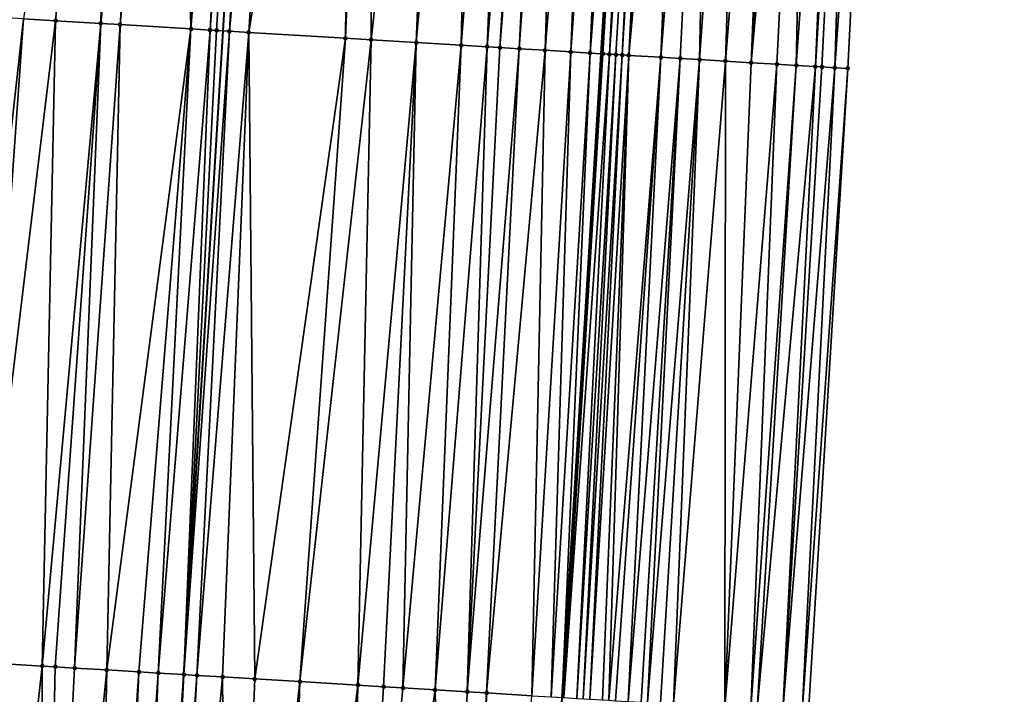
# Model space of a CAD drawing. Header units: feet. Extents: x 2004186 to 2014793, y 836912 to 864902.
# Tile 217 of 256: x 2010611 to 2010641, y 843585 to 843606. Entities that reach past the tile are written whole.
import ezdxf

# ---------------------------------------------------------------- set-up
doc = ezdxf.new("R2010")
doc.units = ezdxf.units.FT
doc.header["$LTSCALE"] = 100
doc.header["$MEASUREMENT"] = 0
for name, color, linetype, lineweight in [('EP_Travel Lane', 5, 'Continuous', 40), ('GPL_Skip Line', 2, 'Continuous', 40), ('Road Shots', 4, 'Continuous', 200), ('Road X-Section', 30, 'Continuous', 13)]:
    doc.layers.add(name, color=color, linetype=linetype, lineweight=lineweight)
doc.layers.add('I-77 SB_MM21-27-Surface-Border', color=7, linetype='Continuous')
doc.layers.add('I-77 SB_MM21-27-Surface-TIN', color=7, linetype='Continuous')

msp = doc.modelspace()

# ---------------------------------------------------------------- linework, layer by layer
at = {"layer": 'EP_Travel Lane'}
msp.add_polyline3d([(2010615.324031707, 843385.081637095, 390.938501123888), (2010616.552035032, 843405.029194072, 391.3267892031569), (2010617.804912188, 843424.9826139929, 391.7072175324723), (2010619.06035813, 843444.9396238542, 392.076744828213), (2010620.315796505, 843464.8965134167, 392.4455438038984), (2010621.571207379, 843484.8529658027, 392.8361508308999), (2010622.826636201, 843504.8097034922, 393.207610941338), (2010624.082055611, 843524.7662915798, 393.588119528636), (2010625.337475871, 843544.7228931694, 393.9578562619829), (2010626.574150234, 843564.6968983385, 394.3421443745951), (2010627.787247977, 843584.6577759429, 394.7077882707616), (2010628.998110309, 843604.6177941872, 395.069523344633), (2010630.208910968, 843624.5767958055, 395.4468158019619), (2010631.419691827, 843644.5354710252, 395.8200524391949), (2010632.630300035, 843664.4913002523, 396.1974298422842), (2010633.840819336, 843684.4456639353, 396.6153915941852), (2010635.051183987, 843704.397478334, 396.990028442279)], dxfattribs=at)
at = {"layer": 'GPL_Skip Line'}
msp.add_polyline3d([(2010603.70424591, 843385.7929352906, 391.1169724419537), (2010604.937612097, 843405.7474407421, 391.4959406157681), (2010606.177803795, 843425.7023868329, 391.8795521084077), (2010607.418814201, 843445.6600469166, 392.2561938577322), (2010608.659815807, 843465.6175654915, 392.6389821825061), (2010609.900829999, 843485.5752864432, 393.0147508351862), (2010611.14181534, 843505.532543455, 393.4036226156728), (2010612.382834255, 843525.4903403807, 393.7734629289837), (2010613.623817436, 843545.4475626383, 394.1539700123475), (2010614.851477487, 843565.4061275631, 394.5297942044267), (2010616.063778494, 843585.3655740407, 394.9026732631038), (2010617.274641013, 843605.3255953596, 395.2527930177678), (2010618.485442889, 843625.2846170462, 395.6266661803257), (2010619.696209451, 843645.2430566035, 396.0104920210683), (2010620.906816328, 843665.1988638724, 396.3850727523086), (2010622.117339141, 843685.1532854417, 396.7970961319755), (2010623.327716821, 843705.1053146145, 397.1721754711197)], dxfattribs=at)
at = {"layer": 'I-77 SB_MM21-27-Surface-Border', "color": 3, "linetype": 'ByBlock', "lineweight": -2}
msp.add_polyline3d([(2010641.494798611, 843704.011147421, 396.742496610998), (2010640.084793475, 843684.0713201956, 396.389644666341), (2010639.473184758, 843664.0808158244, 395.9581236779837), (2010638.661870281, 843644.1012226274, 395.5515044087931), (2010637.650729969, 843624.130561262, 395.1687706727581), (2010636.639548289, 843604.1592179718, 394.8003933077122), (2010635.428642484, 843584.1984831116, 394.4630981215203), (2010634.216257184, 843564.2376289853, 394.0597069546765), (2010631.988867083, 843544.3139747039, 393.7105732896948), (2010631.745981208, 843524.2950926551, 393.2988029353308), (2010630.504983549, 843504.3376375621, 392.9256674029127), (2010629.263969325, 843484.3799160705, 392.5550018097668), (2010628.022992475, 843464.4227956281, 392.1595565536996), (2010626.582373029, 843444.4776350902, 391.7798552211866), (2010624.942087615, 843424.5440586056, 391.4267705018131), (2010623.302710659, 843404.6146482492, 391.0750838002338), (2010622.070041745, 843384.6715023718, 390.6895467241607)], dxfattribs=at)
at = {"layer": 'I-77 SB_MM21-27-Surface-TIN', "color": 128, "linetype": 'ByBlock', "lineweight": -2}
for points in [[(2010613.893951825, 843625.5642794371, 395.5668672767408), (2010611.08610902, 843605.7025224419, 395.1716527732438), (2010612.084259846, 843605.6417360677, 395.1842894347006)], [(2010613.893951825, 843625.5642794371, 395.5668672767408), (2010612.084259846, 843605.6417360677, 395.1842894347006), (2010613.481663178, 843605.5565061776, 395.2089662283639)], [(2010615.490987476, 843625.4669277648, 395.5918269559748), (2010613.893951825, 843625.5642794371, 395.5668672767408), (2010613.481663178, 843605.5565061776, 395.2089662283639)], [(2010615.490987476, 843625.4669277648, 395.5918269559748), (2010613.481663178, 843605.5565061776, 395.2089662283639), (2010614.080553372, 843605.5200293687, 395.2168182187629)], [(2010615.89024702, 843625.4426002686, 395.5975095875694), (2010615.490987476, 843625.4669277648, 395.5918269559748), (2010614.080553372, 843605.5200293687, 395.2168182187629)], [(2010615.89024702, 843625.4426002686, 395.5975095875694), (2010614.080553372, 843605.5200293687, 395.2168182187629), (2010616.276474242, 843605.3861188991, 395.2543927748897)], [(2010617.088016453, 843625.3694660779, 395.6226695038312), (2010615.89024702, 843625.4426002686, 395.5975095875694), (2010616.276474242, 843605.3861188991, 395.2543927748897)], [(2010617.886540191, 843625.3208877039, 395.629937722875), (2010617.088016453, 843625.3694660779, 395.6226695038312), (2010616.276474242, 843605.3861188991, 395.2543927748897)], [(2010617.886540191, 843625.3208877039, 395.629937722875), (2010616.276474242, 843605.3861188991, 395.2543927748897), (2010616.875369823, 843605.3497308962, 395.2574345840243)], [(2010618.285807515, 843625.2966884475, 395.6287629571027), (2010617.886540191, 843625.3208877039, 395.629937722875), (2010616.875369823, 843605.3497308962, 395.2574345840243)], [(2010618.285807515, 843625.2966884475, 395.6287629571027), (2010616.875369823, 843605.3497308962, 395.2574345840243), (2010617.075003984, 843605.3376394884, 395.2563942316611)], [(2010618.285807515, 843625.2966884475, 395.6287629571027), (2010617.075003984, 843605.3376394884, 395.2563942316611), (2010617.274641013, 843605.3255953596, 395.2527930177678)], [(2010618.285807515, 843625.2966884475, 395.6287629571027), (2010617.274641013, 843605.3255953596, 395.2527930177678), (2010618.485442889, 843625.2846170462, 395.6266661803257)], [(2010617.474278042, 843605.3135512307, 395.2491918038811), (2010618.485442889, 843625.2846170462, 395.6266661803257), (2010617.274641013, 843605.3255953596, 395.2527930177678)], [(2010619.283984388, 843625.2363314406, 395.618279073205), (2010618.485442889, 843625.2846170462, 395.6266661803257), (2010617.474278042, 843605.3135512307, 395.2491918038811)], [(2010619.283984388, 843625.2363314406, 395.618279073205), (2010617.474278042, 843605.3135512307, 395.2491918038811), (2010618.073181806, 843605.2772981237, 395.2449269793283)], [(2010621.280355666, 843625.1159064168, 395.5818580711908), (2010619.283984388, 843625.2363314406, 395.618279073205), (2010618.073181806, 843605.2772981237, 395.2449269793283)], [(2010621.280355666, 843625.1159064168, 395.5818580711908), (2010618.073181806, 843605.2772981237, 395.2449269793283), (2010621.06772978, 843605.0965131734, 395.1975720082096)], [(2010621.879268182, 843625.0797975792, 395.5699334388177), (2010621.280355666, 843625.1159064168, 395.5818580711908), (2010621.06772978, 843605.0965131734, 395.1975720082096)], [(2010621.879268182, 843625.0797975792, 395.5699334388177), (2010621.06772978, 843605.0965131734, 395.1975720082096), (2010621.866270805, 843605.0482197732, 395.1894982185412)], [(2010624.075257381, 843624.9470134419, 395.5468005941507), (2010621.879268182, 843625.0797975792, 395.5699334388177), (2010621.866270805, 843605.0482197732, 395.1894982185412)], [(2010624.075257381, 843624.9470134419, 395.5468005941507), (2010621.866270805, 843605.0482197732, 395.1894982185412), (2010623.263714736, 843604.9636591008, 395.1779268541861)], [(2010625.073432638, 843624.8866297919, 395.5377414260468), (2010624.075257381, 843624.9470134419, 395.5468005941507), (2010623.263714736, 843604.9636591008, 395.1779268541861)], [(2010625.073432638, 843624.8866297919, 395.5377414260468), (2010623.263714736, 843604.9636591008, 395.1779268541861), (2010624.661169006, 843604.8792688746, 395.1571232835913)], [(2010626.271248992, 843624.8142690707, 395.5215413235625), (2010625.073432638, 843624.8866297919, 395.5377414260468), (2010624.661169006, 843604.8792688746, 395.1571232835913)], [(2010626.271248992, 843624.8142690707, 395.5215413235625), (2010624.661169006, 843604.8792688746, 395.1571232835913), (2010625.459709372, 843604.8309645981, 395.1496386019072)], [(2010627.069789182, 843624.7659618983, 395.5143074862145), (2010626.271248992, 843624.8142690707, 395.5215413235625), (2010625.459709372, 843604.8309645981, 395.1496386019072)], [(2010627.069789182, 843624.7659618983, 395.5143074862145), (2010625.459709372, 843604.8309645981, 395.1496386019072), (2010625.858981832, 843604.8068499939, 395.1438632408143)], [(2010627.469057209, 843624.7417742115, 395.5125140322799), (2010627.069789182, 843624.7659618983, 395.5143074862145), (2010625.858981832, 843604.8068499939, 395.1438632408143)], [(2010627.469057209, 843624.7417742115, 395.5125140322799), (2010625.858981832, 843604.8068499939, 395.1438632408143), (2010626.457887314, 843604.7706252, 395.1380648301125)], [(2010627.8683316, 843624.7176914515, 395.5051097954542), (2010627.469057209, 843624.7417742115, 395.5125140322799), (2010626.457887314, 843604.7706252, 395.1380648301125)], [(2010627.8683316, 843624.7176914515, 395.5051097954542), (2010626.457887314, 843604.7706252, 395.1380648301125), (2010627.256436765, 843604.7224706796, 395.1224686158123)], [(2010628.866525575, 843624.6576163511, 395.4795514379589), (2010627.8683316, 843624.7176914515, 395.5051097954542), (2010627.256436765, 843604.7224706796, 395.1224686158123)], [(2010628.866525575, 843624.6576163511, 395.4795514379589), (2010627.256436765, 843604.7224706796, 395.1224686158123), (2010628.054989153, 843604.6743645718, 395.1042501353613)], [(2010629.465441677, 843624.6215666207, 395.4644661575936), (2010628.866525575, 843624.6576163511, 395.4795514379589), (2010628.054989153, 843604.6743645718, 395.1042501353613)], [(2010629.465441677, 843624.6215666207, 395.4644661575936), (2010628.054989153, 843604.6743645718, 395.1042501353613), (2010628.653908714, 843604.638371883, 395.085879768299)], [(2010629.465441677, 843624.6215666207, 395.4644661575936), (2010628.653908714, 843604.638371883, 395.085879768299), (2010630.208910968, 843624.5767958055, 395.4468158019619)], [(2010628.653908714, 843604.638371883, 395.085879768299), (2010628.998110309, 843604.6177941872, 395.069523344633), (2010630.208910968, 843624.5767958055, 395.4468158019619)], [(2010629.053195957, 843604.6145009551, 395.0669056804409), (2010630.208910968, 843624.5767958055, 395.4468158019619), (2010628.998110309, 843604.6177941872, 395.069523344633)], [(2010630.263995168, 843624.5734787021, 395.4455080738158), (2010630.208910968, 843624.5767958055, 395.4468158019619), (2010629.053195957, 843604.6145009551, 395.0669056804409)], [(2010630.263995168, 843624.5734787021, 395.4455080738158), (2010629.053195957, 843604.6145009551, 395.0669056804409), (2010629.252830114, 843604.6024094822, 395.0658688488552)], [(2010630.463629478, 843624.5613897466, 395.4443499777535), (2010630.263995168, 843624.5734787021, 395.4455080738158), (2010629.252830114, 843604.6024094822, 395.0658688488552)], [(2010630.663261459, 843624.5492624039, 395.4452445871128), (2010630.463629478, 843624.5613897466, 395.4443499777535), (2010629.252830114, 843604.6024094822, 395.0658688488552)], [(2010630.663261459, 843624.5492624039, 395.4452445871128), (2010629.252830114, 843604.6024094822, 395.0658688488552), (2010629.452458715, 843604.5902264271, 395.0697925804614)], [(2010630.663261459, 843624.5492624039, 395.4452445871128), (2010629.452458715, 843604.5902264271, 395.0697925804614), (2010629.652091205, 843604.5781074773, 395.0702440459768)], [(2010630.862897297, 843624.5371986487, 395.4427389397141), (2010630.663261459, 843624.5492624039, 395.4452445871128), (2010629.652091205, 843604.5781074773, 395.0702440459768)], [(2010630.862897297, 843624.5371986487, 395.4427389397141), (2010629.652091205, 843604.5781074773, 395.0702440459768), (2010629.851728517, 843604.5660680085, 395.0663904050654)], [(2010631.262175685, 843624.5131817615, 395.4318122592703), (2010630.862897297, 843624.5371986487, 395.4427389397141), (2010629.851728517, 843604.5660680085, 395.0663904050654)], [(2010631.66146122, 843624.4892826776, 395.4145862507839), (2010631.262175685, 843624.5131817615, 395.4318122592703), (2010629.851728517, 843604.5660680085, 395.0663904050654)], [(2010631.66146122, 843624.4892826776, 395.4145862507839), (2010629.851728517, 843604.5660680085, 395.0663904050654), (2010630.849941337, 843604.5063035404, 395.0236755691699)], [(2010632.460036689, 843624.4415570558, 395.3762549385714), (2010631.66146122, 843624.4892826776, 395.4145862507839), (2010630.849941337, 843604.5063035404, 395.0236755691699)], [(2010632.460036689, 843624.4415570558, 395.3762549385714), (2010630.849941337, 843604.5063035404, 395.0236755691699), (2010631.44886441, 843604.4703687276, 395.0021703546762)], [(2010632.460036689, 843624.4415570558, 395.3762549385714), (2010631.44886441, 843604.4703687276, 395.0021703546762), (2010632.047783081, 843604.4343613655, 394.9845947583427)], [(2010633.458243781, 843624.3816981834, 395.3391341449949), (2010632.460036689, 843624.4415570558, 395.3762549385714), (2010632.047783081, 843604.4343613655, 394.9845947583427)], [(2010633.458243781, 843624.3816981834, 395.3391341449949), (2010632.047783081, 843604.4343613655, 394.9845947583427), (2010632.846353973, 843604.3865602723, 394.949855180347)], [(2010634.456456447, 843624.3219311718, 395.2971012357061), (2010633.458243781, 843624.3816981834, 395.3391341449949), (2010632.846353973, 843604.3865602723, 394.949855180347)], [(2010634.456456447, 843624.3219311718, 395.2971012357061), (2010632.846353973, 843604.3865602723, 394.949855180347), (2010633.64492114, 843604.3386977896, 394.9184407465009)], [(2010634.855741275, 843624.2980204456, 395.2804977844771), (2010634.456456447, 843624.3219311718, 395.2971012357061), (2010633.64492114, 843604.3386977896, 394.9184407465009)], [(2010634.855741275, 843624.2980204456, 395.2804977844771), (2010633.64492114, 843604.3386977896, 394.9184407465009), (2010635.454660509, 843624.262022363, 395.2626507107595)], [(2010634.443490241, 843604.2908671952, 394.8852990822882), (2010635.454660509, 843624.262022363, 395.2626507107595), (2010633.64492114, 843604.3386977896, 394.9184407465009)], [(2010634.443490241, 843604.2908671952, 394.8852990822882), (2010635.042414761, 843604.2549562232, 394.8625025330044), (2010635.454660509, 843624.262022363, 395.2626507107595)], [(2010635.042414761, 843604.2549562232, 394.8625025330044), (2010636.452874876, 843624.2022834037, 395.2191177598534), (2010635.454660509, 843624.262022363, 395.2626507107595)], [(2010635.042414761, 843604.2549562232, 394.8625025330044), (2010635.641343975, 843604.2191226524, 394.8355135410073), (2010636.452874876, 843624.2022834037, 395.2191177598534)], [(2010636.852161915, 843624.1784091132, 395.2005659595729), (2010636.452874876, 843624.2022834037, 395.2191177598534), (2010635.641343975, 843604.2191226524, 394.8355135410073)], [(2010636.852161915, 843624.1784091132, 395.2005659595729), (2010635.641343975, 843604.2191226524, 394.8355135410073), (2010635.84098188, 843604.2070929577, 394.8311305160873)], [(2010636.852161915, 843624.1784091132, 395.2005659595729), (2010635.84098188, 843604.2070929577, 394.8311305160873), (2010636.240264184, 843604.1831406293, 394.816565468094)], [(2010636.852161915, 843624.1784091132, 395.2005659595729), (2010636.240264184, 843604.1831406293, 394.816565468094), (2010637.650729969, 843624.130561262, 395.1687706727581)], [(2010637.650729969, 843624.130561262, 395.1687706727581), (2010636.240264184, 843604.1831406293, 394.816565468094), (2010636.639548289, 843604.1592179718, 394.8003933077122)], [(2010611.08610902, 843605.7025224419, 395.1716527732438), (2010609.089820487, 843605.8243114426, 395.1346661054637), (2010608.877093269, 843585.8032478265, 394.8053244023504)], [(2010611.08610902, 843605.7025224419, 395.1716527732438), (2010608.877093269, 843585.8032478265, 394.8053244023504), (2010609.675607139, 843585.7545067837, 394.8225068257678)], [(2010612.084259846, 843605.6417360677, 395.1842894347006), (2010611.08610902, 843605.7025224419, 395.1716527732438), (2010609.675607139, 843585.7545067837, 394.8225068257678)], [(2010612.084259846, 843605.6417360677, 395.1842894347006), (2010609.675607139, 843585.7545067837, 394.8225068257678), (2010611.671907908, 843585.6329194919, 394.8501950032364)], [(2010613.481663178, 843605.5565061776, 395.2089662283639), (2010612.084259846, 843605.6417360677, 395.1842894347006), (2010611.671907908, 843585.6329194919, 394.8501950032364)], [(2010613.481663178, 843605.5565061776, 395.2089662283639), (2010611.671907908, 843585.6329194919, 394.8501950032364), (2010612.071166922, 843585.608583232, 394.8568145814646)], [(2010613.481663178, 843605.5565061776, 395.2089662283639), (2010612.071166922, 843585.608583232, 394.8568145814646), (2010612.670058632, 843585.5721314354, 394.8637174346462)], [(2010614.080553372, 843605.5200293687, 395.2168182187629), (2010613.481663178, 843605.5565061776, 395.2089662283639), (2010612.670058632, 843585.5721314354, 394.8637174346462)], [(2010614.080553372, 843605.5200293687, 395.2168182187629), (2010612.670058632, 843585.5721314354, 394.8637174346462), (2010613.668205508, 843585.5112799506, 394.8808899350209)], [(2010616.276474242, 843605.3861188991, 395.2543927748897), (2010614.080553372, 843605.5200293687, 395.2168182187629), (2010613.668205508, 843585.5112799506, 394.8808899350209)], [(2010616.276474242, 843605.3861188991, 395.2543927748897), (2010613.668205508, 843585.5112799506, 394.8808899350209), (2010614.666351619, 843585.4504158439, 394.898788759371)], [(2010616.276474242, 843605.3861188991, 395.2543927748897), (2010614.666351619, 843585.4504158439, 394.898788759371), (2010615.265245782, 843585.4140044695, 394.9033654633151)], [(2010616.875369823, 843605.3497308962, 395.2574345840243), (2010616.276474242, 843605.3861188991, 395.2543927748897), (2010615.265245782, 843585.4140044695, 394.9033654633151)], [(2010616.875369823, 843605.3497308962, 395.2574345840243), (2010615.265245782, 843585.4140044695, 394.9033654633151), (2010616.063778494, 843585.3655740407, 394.9026732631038)], [(2010617.075003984, 843605.3376394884, 395.2563942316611), (2010616.875369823, 843605.3497308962, 395.2574345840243), (2010616.063778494, 843585.3655740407, 394.9026732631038)], [(2010617.075003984, 843605.3376394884, 395.2563942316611), (2010616.063778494, 843585.3655740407, 394.9026732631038), (2010617.274641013, 843605.3255953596, 395.2527930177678)], [(2010617.474278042, 843605.3135512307, 395.2491918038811), (2010617.274641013, 843605.3255953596, 395.2527930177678), (2010616.063778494, 843585.3655740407, 394.9026732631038)], [(2010617.474278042, 843605.3135512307, 395.2491918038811), (2010616.063778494, 843585.3655740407, 394.9026732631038), (2010616.463049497, 843585.3414354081, 394.8979201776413)], [(2010618.073181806, 843605.2772981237, 395.2449269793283), (2010617.474278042, 843605.3135512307, 395.2491918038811), (2010616.463049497, 843585.3414354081, 394.8979201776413)], [(2010618.073181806, 843605.2772981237, 395.2449269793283), (2010616.463049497, 843585.3414354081, 394.8979201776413), (2010617.261594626, 843585.2932096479, 394.8854500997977)], [(2010618.073181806, 843605.2772981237, 395.2449269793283), (2010617.261594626, 843585.2932096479, 394.8854500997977), (2010618.259779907, 843585.2329912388, 394.8661915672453)], [(2010621.06772978, 843605.0965131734, 395.1975720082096), (2010618.073181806, 843605.2772981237, 395.2449269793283), (2010618.259779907, 843585.2329912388, 394.8661915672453)], [(2010621.06772978, 843605.0965131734, 395.1975720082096), (2010618.259779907, 843585.2329912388, 394.8661915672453), (2010619.657233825, 843585.1485952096, 394.8444235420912)], [(2010621.866270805, 843605.0482197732, 395.1894982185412), (2010621.06772978, 843605.0965131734, 395.1975720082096), (2010619.657233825, 843585.1485952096, 394.8444235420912)], [(2010621.866270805, 843605.0482197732, 395.1894982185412), (2010619.657233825, 843585.1485952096, 394.8444235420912), (2010621.453953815, 843585.039979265, 394.8225799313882)], [(2010623.263714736, 843604.9636591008, 395.1779268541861), (2010621.866270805, 843605.0482197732, 395.1894982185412), (2010621.453953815, 843585.039979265, 394.8225799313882)], [(2010623.263714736, 843604.9636591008, 395.1779268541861), (2010621.453953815, 843585.039979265, 394.8225799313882), (2010622.252494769, 843584.9916846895, 394.8140698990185)], [(2010623.263714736, 843604.9636591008, 395.1779268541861), (2010622.252494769, 843584.9916846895, 394.8140698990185), (2010622.851402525, 843584.9554973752, 394.8057528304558)], [(2010624.661169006, 843604.8792688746, 395.1571232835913), (2010623.263714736, 843604.9636591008, 395.1779268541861), (2010622.851402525, 843584.9554973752, 394.8057528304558)], [(2010624.661169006, 843604.8792688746, 395.1571232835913), (2010622.851402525, 843584.9554973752, 394.8057528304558), (2010623.849579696, 843584.8951452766, 394.7941876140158)], [(2010625.459709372, 843604.8309645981, 395.1496386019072), (2010624.661169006, 843604.8792688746, 395.1571232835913), (2010623.849579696, 843584.8951452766, 394.7941876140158)], [(2010625.459709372, 843604.8309645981, 395.1496386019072), (2010623.849579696, 843584.8951452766, 394.7941876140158), (2010624.847759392, 843584.8348348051, 394.7802269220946)], [(2010625.858981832, 843604.8068499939, 395.1438632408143), (2010625.459709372, 843604.8309645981, 395.1496386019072), (2010624.847759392, 843584.8348348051, 394.7802269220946)], [(2010626.457887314, 843604.7706252, 395.1380648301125), (2010625.858981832, 843604.8068499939, 395.1438632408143), (2010624.847759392, 843584.8348348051, 394.7802269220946)], [(2010626.457887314, 843604.7706252, 395.1380648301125), (2010624.847759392, 843584.8348348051, 394.7802269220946), (2010625.44666708, 843584.7986463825, 394.7719736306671)], [(2010627.256436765, 843604.7224706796, 395.1224686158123), (2010626.457887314, 843604.7706252, 395.1380648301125), (2010625.44666708, 843584.7986463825, 394.7719736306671)], [(2010627.256436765, 843604.7224706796, 395.1224686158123), (2010625.44666708, 843584.7986463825, 394.7719736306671), (2010626.844128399, 843584.7143723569, 394.743184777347)], [(2010628.054989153, 843604.6743645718, 395.1042501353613), (2010627.256436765, 843604.7224706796, 395.1224686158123), (2010626.844128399, 843584.7143723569, 394.743184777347)], [(2010628.054989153, 843604.6743645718, 395.1042501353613), (2010626.844128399, 843584.7143723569, 394.743184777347), (2010627.443046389, 843584.6783537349, 394.7251601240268)], [(2010628.653908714, 843604.638371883, 395.085879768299), (2010628.054989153, 843604.6743645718, 395.1042501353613), (2010627.443046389, 843584.6783537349, 394.7251601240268)], [(2010628.653908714, 843604.638371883, 395.085879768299), (2010627.443046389, 843584.6783537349, 394.7251601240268), (2010627.787247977, 843584.6577759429, 394.7077882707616)], [(2010628.653908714, 843604.638371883, 395.085879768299), (2010627.787247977, 843584.6577759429, 394.7077882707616), (2010628.998110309, 843604.6177941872, 395.069523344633)], [(2010627.842333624, 843584.6544826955, 394.7050080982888), (2010628.998110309, 843604.6177941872, 395.069523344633), (2010627.787247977, 843584.6577759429, 394.7077882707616)], [(2010629.053195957, 843604.6145009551, 395.0669056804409), (2010628.998110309, 843604.6177941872, 395.069523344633), (2010627.842333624, 843584.6544826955, 394.7050080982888)], [(2010629.252830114, 843604.6024094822, 395.0658688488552), (2010629.053195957, 843604.6145009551, 395.0669056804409), (2010627.842333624, 843584.6544826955, 394.7050080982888)], [(2010629.252830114, 843604.6024094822, 395.0658688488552), (2010627.842333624, 843584.6544826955, 394.7050080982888), (2010628.241592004, 843584.6301359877, 394.7122289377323)], [(2010629.452458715, 843604.5902264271, 395.0697925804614), (2010629.252830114, 843604.6024094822, 395.0658688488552), (2010628.241592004, 843584.6301359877, 394.7122289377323)], [(2010629.452458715, 843604.5902264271, 395.0697925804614), (2010628.241592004, 843584.6301359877, 394.7122289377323), (2010628.441228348, 843584.6180805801, 394.7090519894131)], [(2010629.652091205, 843604.5781074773, 395.0702440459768), (2010629.452458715, 843604.5902264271, 395.0697925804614), (2010628.441228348, 843584.6180805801, 394.7090519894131)], [(2010629.652091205, 843604.5781074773, 395.0702440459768), (2010628.441228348, 843584.6180805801, 394.7090519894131), (2010628.640868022, 843584.6060800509, 394.7027170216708)], [(2010629.851728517, 843604.5660680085, 395.0663904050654), (2010629.652091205, 843604.5781074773, 395.0702440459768), (2010628.640868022, 843584.6060800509, 394.7027170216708)], [(2010629.851728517, 843604.5660680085, 395.0663904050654), (2010628.640868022, 843584.6060800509, 394.7027170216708), (2010629.040157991, 843584.5822540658, 394.6799723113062)], [(2010629.851728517, 843604.5660680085, 395.0663904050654), (2010629.040157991, 843584.5822540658, 394.6799723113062), (2010629.23979875, 843584.5702714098, 394.6726088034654)], [(2010630.849941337, 843604.5063035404, 395.0236755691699), (2010629.851728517, 843604.5660680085, 395.0663904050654), (2010629.23979875, 843584.5702714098, 394.6726088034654)], [(2010630.849941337, 843604.5063035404, 395.0236755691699), (2010629.23979875, 843584.5702714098, 394.6726088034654), (2010629.439441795, 843584.5583264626, 394.6630753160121)], [(2010630.849941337, 843604.5063035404, 395.0236755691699), (2010629.439441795, 843584.5583264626, 394.6630753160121), (2010629.838718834, 843584.5342873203, 394.6525969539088)], [(2010631.44886441, 843604.4703687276, 395.0021703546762), (2010630.849941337, 843604.5063035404, 395.0236755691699), (2010629.838718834, 843584.5342873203, 394.6525969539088)], [(2010631.44886441, 843604.4703687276, 395.0021703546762), (2010629.838718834, 843584.5342873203, 394.6525969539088), (2010630.237998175, 843584.5102861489, 394.6399335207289)], [(2010631.44886441, 843604.4703687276, 395.0021703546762), (2010630.237998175, 843584.5102861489, 394.6399335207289), (2010630.437635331, 843584.4982441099, 394.6359872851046)], [(2010632.047783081, 843604.4343613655, 394.9845947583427), (2010631.44886441, 843604.4703687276, 395.0021703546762), (2010630.437635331, 843584.4982441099, 394.6359872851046)], [(2010632.047783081, 843604.4343613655, 394.9845947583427), (2010630.437635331, 843584.4982441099, 394.6359872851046), (2010630.836915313, 843584.4742535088, 394.6227155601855)], [(2010632.047783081, 843604.4343613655, 394.9845947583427), (2010630.836915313, 843584.4742535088, 394.6227155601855), (2010631.236198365, 843584.4503134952, 394.6065327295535)], [(2010632.846353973, 843604.3865602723, 394.949855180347), (2010632.047783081, 843604.4343613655, 394.9845947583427), (2010631.236198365, 843584.4503134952, 394.6065327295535)], [(2010632.846353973, 843604.3865602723, 394.949855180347), (2010631.236198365, 843584.4503134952, 394.6065327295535), (2010632.83331588, 843584.3543112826, 394.5557366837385)], [(2010633.64492114, 843604.3386977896, 394.9184407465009), (2010632.846353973, 843604.3865602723, 394.949855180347), (2010632.83331588, 843584.3543112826, 394.5557366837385)], [(2010634.443490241, 843604.2908671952, 394.8852990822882), (2010633.64492114, 843604.3386977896, 394.9184407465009), (2010632.83331588, 843584.3543112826, 394.5557366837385)], [(2010634.443490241, 843604.2908671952, 394.8852990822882), (2010632.83331588, 843584.3543112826, 394.5557366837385), (2010633.631877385, 843584.3063554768, 394.5277317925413)], [(2010634.443490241, 843604.2908671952, 394.8852990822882), (2010633.631877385, 843584.3063554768, 394.5277317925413), (2010635.042414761, 843604.2549562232, 394.8625025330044)], [(2010635.042414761, 843604.2549562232, 394.8625025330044), (2010633.631877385, 843584.3063554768, 394.5277317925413), (2010633.831515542, 843584.2943299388, 394.5228359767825)], [(2010635.042414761, 843604.2549562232, 394.8625025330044), (2010633.831515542, 843584.2943299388, 394.5228359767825), (2010635.641343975, 843604.2191226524, 394.8355135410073)], [(2010634.630079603, 843584.2464162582, 394.4924069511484), (2010635.641343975, 843604.2191226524, 394.8355135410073), (2010633.831515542, 843584.2943299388, 394.5228359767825)], [(2010634.630079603, 843584.2464162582, 394.4924069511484), (2010635.84098188, 843604.2070929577, 394.8311305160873), (2010635.641343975, 843604.2191226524, 394.8355135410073)], [(2010634.630079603, 843584.2464162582, 394.4924069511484), (2010636.240264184, 843604.1831406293, 394.816565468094), (2010635.84098188, 843604.2070929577, 394.8311305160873)], [(2010634.630079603, 843584.2464162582, 394.4924069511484), (2010635.229003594, 843584.2104965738, 394.4686888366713), (2010636.240264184, 843604.1831406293, 394.816565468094)], [(2010636.240264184, 843604.1831406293, 394.816565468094), (2010635.229003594, 843584.2104965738, 394.4686888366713), (2010636.639548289, 843604.1592179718, 394.8003933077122)], [(2010636.639548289, 843604.1592179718, 394.8003933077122), (2010635.229003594, 843584.2104965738, 394.4686888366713), (2010635.428642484, 843584.1984831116, 394.4630981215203)], [(2010611.671907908, 843585.6329194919, 394.8501950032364), (2010609.675607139, 843585.7545067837, 394.8225068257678), (2010609.461507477, 843565.7351028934, 394.4665783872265)], [(2010611.671907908, 843585.6329194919, 394.8501950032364), (2010609.461507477, 843565.7351028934, 394.4665783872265), (2010611.657415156, 843565.6009767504, 394.4975014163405)], [(2010612.071166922, 843585.608583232, 394.8568145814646), (2010611.671907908, 843585.6329194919, 394.8501950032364), (2010611.657415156, 843565.6009767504, 394.4975014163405)], [(2010612.670058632, 843585.5721314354, 394.8637174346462), (2010612.071166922, 843585.608583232, 394.8568145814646), (2010611.657415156, 843565.6009767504, 394.4975014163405)], [(2010613.668205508, 843585.5112799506, 394.8808899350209), (2010612.670058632, 843585.5721314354, 394.8637174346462), (2010611.657415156, 843565.6009767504, 394.4975014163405)], [(2010613.668205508, 843585.5112799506, 394.8808899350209), (2010611.657415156, 843565.6009767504, 394.4975014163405), (2010613.254431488, 843565.5033082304, 394.5263621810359)], [(2010614.666351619, 843585.4504158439, 394.898788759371), (2010613.668205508, 843585.5112799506, 394.8808899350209), (2010613.254431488, 843565.5033082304, 394.5263621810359)], [(2010614.666351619, 843585.4504158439, 394.898788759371), (2010613.254431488, 843565.5033082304, 394.5263621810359), (2010613.853317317, 843565.4667598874, 394.5331531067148)], [(2010615.265245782, 843585.4140044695, 394.9033654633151), (2010614.666351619, 843585.4504158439, 394.898788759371), (2010613.853317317, 843565.4667598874, 394.5331531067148)], [(2010615.265245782, 843585.4140044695, 394.9033654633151), (2010613.853317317, 843565.4667598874, 394.5331531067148), (2010614.452206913, 843565.4302735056, 394.5367143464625)], [(2010615.265245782, 843585.4140044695, 394.9033654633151), (2010614.452206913, 843565.4302735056, 394.5367143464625), (2010616.063778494, 843585.3655740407, 394.9026732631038)], [(2010614.452206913, 843565.4302735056, 394.5367143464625), (2010614.851477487, 843565.4061275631, 394.5297942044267), (2010616.063778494, 843585.3655740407, 394.9026732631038)], [(2010615.051112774, 843565.3940545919, 394.526334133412), (2010616.063778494, 843585.3655740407, 394.9026732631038), (2010614.851477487, 843565.4061275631, 394.5297942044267)], [(2010616.463049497, 843585.3414354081, 394.8979201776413), (2010616.063778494, 843585.3655740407, 394.9026732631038), (2010615.051112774, 843565.3940545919, 394.526334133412)], [(2010616.463049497, 843585.3414354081, 394.8979201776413), (2010615.051112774, 843565.3940545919, 394.526334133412), (2010615.250746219, 843565.3819513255, 394.524453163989)], [(2010616.463049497, 843585.3414354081, 394.8979201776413), (2010615.250746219, 843565.3819513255, 394.524453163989), (2010615.450376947, 843565.3698033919, 394.524900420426)], [(2010617.261594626, 843585.2932096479, 394.8854500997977), (2010616.463049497, 843585.3414354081, 394.8979201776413), (2010615.450376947, 843565.3698033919, 394.524900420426)], [(2010617.261594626, 843585.2932096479, 394.8854500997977), (2010615.450376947, 843565.3698033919, 394.524900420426), (2010617.446734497, 843565.2491506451, 394.4862879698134)], [(2010618.259779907, 843585.2329912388, 394.8661915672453), (2010617.261594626, 843585.2932096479, 394.8854500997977), (2010617.446734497, 843565.2491506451, 394.4862879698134)], [(2010619.657233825, 843585.1485952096, 394.8444235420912), (2010618.259779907, 843585.2329912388, 394.8661915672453), (2010617.446734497, 843565.2491506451, 394.4862879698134)], [(2010619.657233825, 843585.1485952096, 394.8444235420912), (2010617.446734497, 843565.2491506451, 394.4862879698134), (2010619.043813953, 843565.1525201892, 394.4610408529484)], [(2010621.453953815, 843585.039979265, 394.8225799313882), (2010619.657233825, 843585.1485952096, 394.8444235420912), (2010619.043813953, 843565.1525201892, 394.4610408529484)], [(2010621.453953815, 843585.039979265, 394.8225799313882), (2010619.043813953, 843565.1525201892, 394.4610408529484), (2010620.041984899, 843565.0920650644, 394.448445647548)], [(2010621.453953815, 843585.039979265, 394.8225799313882), (2010620.041984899, 843565.0920650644, 394.448445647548), (2010621.040150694, 843565.0315252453, 394.4402650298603)], [(2010622.252494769, 843584.9916846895, 394.8140698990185), (2010621.453953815, 843585.039979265, 394.8225799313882), (2010621.040150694, 843565.0315252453, 394.4402650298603)], [(2010622.851402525, 843584.9554973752, 394.8057528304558), (2010622.252494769, 843584.9916846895, 394.8140698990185), (2010621.040150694, 843565.0315252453, 394.4402650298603)], [(2010623.849579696, 843584.8951452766, 394.7941876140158), (2010622.851402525, 843584.9554973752, 394.8057528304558), (2010621.040150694, 843565.0315252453, 394.4402650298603)], [(2010623.849579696, 843584.8951452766, 394.7941876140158), (2010621.040150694, 843565.0315252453, 394.4402650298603), (2010624.234297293, 843564.8380618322, 394.4003259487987)], [(2010624.847759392, 843584.8348348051, 394.7802269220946), (2010623.849579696, 843584.8951452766, 394.7941876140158), (2010624.234297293, 843564.8380618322, 394.4003259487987)], [(2010625.44666708, 843584.7986463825, 394.7719736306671), (2010624.847759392, 843584.8348348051, 394.7802269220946), (2010624.234297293, 843564.8380618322, 394.4003259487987)], [(2010625.44666708, 843584.7986463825, 394.7719736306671), (2010624.234297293, 843564.8380618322, 394.4003259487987), (2010625.032837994, 843564.7897625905, 394.3868691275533)], [(2010626.844128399, 843584.7143723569, 394.743184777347), (2010625.44666708, 843584.7986463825, 394.7719736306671), (2010625.032837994, 843564.7897625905, 394.3868691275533)]]:
    msp.add_3dface(points, dxfattribs=at)
at = {"layer": 'Road Shots', "lineweight": 100}
for p in [(2010612.084259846, 843605.6417360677, 395.1842894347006), (2010613.481663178, 843605.5565061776, 395.2089662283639), (2010614.080553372, 843605.5200293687, 395.2168182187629), (2010616.276474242, 843605.3861188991, 395.2543927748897), (2010616.875369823, 843605.3497308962, 395.2574345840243), (2010617.075003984, 843605.3376394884, 395.2563942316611), (2010617.474278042, 843605.3135512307, 395.2491918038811), (2010618.073181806, 843605.2772981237, 395.2449269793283), (2010621.06772978, 843605.0965131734, 395.1975720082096), (2010621.866270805, 843605.0482197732, 395.1894982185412), (2010623.263714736, 843604.9636591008, 395.1779268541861), (2010624.661169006, 843604.8792688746, 395.1571232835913), (2010625.459709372, 843604.8309645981, 395.1496386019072), (2010625.858981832, 843604.8068499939, 395.1438632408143), (2010626.457887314, 843604.7706252, 395.1380648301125), (2010627.256436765, 843604.7224706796, 395.1224686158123), (2010628.054989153, 843604.6743645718, 395.1042501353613), (2010628.653908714, 843604.638371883, 395.085879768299), (2010629.053195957, 843604.6145009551, 395.0669056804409), (2010629.252830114, 843604.6024094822, 395.0658688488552), (2010629.452458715, 843604.5902264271, 395.0697925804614), (2010629.652091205, 843604.5781074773, 395.0702440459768), (2010629.851728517, 843604.5660680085, 395.0663904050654), (2010630.849941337, 843604.5063035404, 395.0236755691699), (2010631.44886441, 843604.4703687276, 395.0021703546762), (2010632.047783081, 843604.4343613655, 394.9845947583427), (2010632.846353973, 843604.3865602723, 394.949855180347), (2010633.64492114, 843604.3386977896, 394.9184407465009), (2010634.443490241, 843604.2908671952, 394.8852990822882), (2010635.042414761, 843604.2549562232, 394.8625025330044), (2010635.641343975, 843604.2191226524, 394.8355135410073), (2010635.84098188, 843604.2070929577, 394.8311305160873), (2010636.240264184, 843604.1831406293, 394.816565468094), (2010636.639548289, 843604.1592179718, 394.8003933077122), (2010611.671907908, 843585.6329194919, 394.8501950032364), (2010612.071166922, 843585.608583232, 394.8568145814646), (2010612.670058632, 843585.5721314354, 394.8637174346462), (2010613.668205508, 843585.5112799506, 394.8808899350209), (2010614.666351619, 843585.4504158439, 394.898788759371), (2010615.265245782, 843585.4140044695, 394.9033654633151), (2010616.063778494, 843585.3655740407, 394.9026732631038), (2010616.463049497, 843585.3414354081, 394.8979201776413), (2010617.261594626, 843585.2932096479, 394.8854500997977), (2010618.259779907, 843585.2329912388, 394.8661915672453), (2010619.657233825, 843585.1485952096, 394.8444235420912), (2010621.453953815, 843585.039979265, 394.8225799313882), (2010622.252494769, 843584.9916846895, 394.8140698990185), (2010622.851402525, 843584.9554973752, 394.8057528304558), (2010623.849579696, 843584.8951452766, 394.7941876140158), (2010624.847759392, 843584.8348348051, 394.7802269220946), (2010625.44666708, 843584.7986463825, 394.7719736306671)]:
    msp.add_point(p, dxfattribs=at)
at = {"layer": 'Road X-Section', "extrusion": (0.06054271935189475, 0.9979942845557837, 0.01849289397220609), "elevation": 963648.8401156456, "flags": 128}
msp.add_lwpolyline([(-1955815.053529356, -17429.03282773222), (-1955816.853529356, -17428.96217127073), (-1955817.453529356, -17428.93535882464), (-1955817.653529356, -17428.92900173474), (-1955818.053529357, -17428.91957144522), (-1955818.653529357, -17428.89617331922), (-1955819.453529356, -17428.85717662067), (-1955819.653529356, -17428.8504363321), (-1955820.053529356, -17428.84353649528), (-1955820.253529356, -17428.83507706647), (-1955821.053529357, -17428.79257896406), (-1955821.453529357, -17428.77696654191), (-1955821.853529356, -17428.7657875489), (-1955822.853529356, -17428.74722230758), (-1955823.853529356, -17428.72290975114), (-1955824.653529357, -17428.70956572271), (-1955826.053529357, -17428.68445951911), (-1955826.253529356, -17428.68294152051), (-1955826.853529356, -17428.67153746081), (-1955827.653529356, -17428.66240682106), (-1955829.253529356, -17428.62997845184), (-1955830.253529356, -17428.60826492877), (-1955831.253529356, -17428.58520424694), (-1955831.453529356, -17428.58175012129), (-1955831.653529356, -17428.58042392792), (-1955832.053529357, -17428.58098254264), (-1955832.453529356, -17428.57436598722), (-1955832.853529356, -17428.56569344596), (-1955833.053529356, -17428.56288111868), (-1955833.453529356, -17428.54706134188), (-1955833.853529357, -17428.53565822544), (-1955834.453529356, -17428.52889093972), (-1955835.853529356, -17428.51428638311), (-1955836.653529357, -17428.50157702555), (-1955838.653529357, -17428.46458403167), (-1955839.653529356, -17428.45194520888), (-1955841.053529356, -17428.42726419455), (-1955841.653529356, -17428.41941086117), (-1955843.853529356, -17428.38182987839), (-1955844.453529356, -17428.37878754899), (-1955844.653529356, -17428.37982807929), (-1955845.053529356, -17428.38703173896), (-1955845.653529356, -17428.39129729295), (-1955848.653529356, -17428.43866036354), (-1955849.453529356, -17428.44673553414), (-1955850.853529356, -17428.45830887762), (-1955852.253529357, -17428.47911600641), (-1955853.053529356, -17428.48660196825), (-1955853.453529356, -17428.49237831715), (-1955854.053529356, -17428.4981777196), (-1955854.853529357, -17428.51377660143), (-1955855.653529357, -17428.53199819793), (-1955856.253529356, -17428.55037170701), (-1955856.653529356, -17428.56934904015), (-1955856.853529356, -17428.57038604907), (-1955857.053529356, -17428.56646164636), (-1955857.253529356, -17428.56601010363), (-1955857.453529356, -17428.56986440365), (-1955858.453529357, -17428.61258654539), (-1955859.053529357, -17428.63409543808), (-1955859.653529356, -17428.65167404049), (-1955860.453529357, -17428.68641956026), (-1955861.253529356, -17428.71783936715), (-1955862.053529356, -17428.75098669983), (-1955862.653529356, -17428.77378714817), (-1955863.253529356, -17428.80078075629), (-1955863.453529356, -17428.80516453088), (-1955863.853529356, -17428.81973207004), (-1955864.253529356, -17428.83590699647)], dxfattribs=at)
at = {"layer": 'Road X-Section', "extrusion": (0.0605438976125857, 0.9980137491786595, 0.01740669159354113), "elevation": 963647.2005014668, "flags": 128}
msp.add_lwpolyline([(-1955814.85598189, -16382.15481161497), (-1955815.455981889, -16382.12934006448), (-1955816.255981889, -16382.10317707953), (-1955816.855981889, -16382.07760316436), (-1955817.255981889, -16382.06239832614), (-1955817.455981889, -16382.05268907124), (-1955818.655981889, -16382.01020596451), (-1955818.85598189, -16382.0017888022), (-1955819.45598189, -16381.96799370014), (-1955819.655981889, -16381.96376943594), (-1955820.055981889, -16381.96640565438), (-1955820.255981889, -16381.95911090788), (-1955820.655981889, -16381.93165533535), (-1955820.855981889, -16381.92052716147), (-1955821.455981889, -16381.89961949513), (-1955821.855981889, -16381.88968486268), (-1955822.45598189, -16381.87892226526), (-1955823.25598189, -16381.86281276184), (-1955824.45598189, -16381.84420978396), (-1955825.25598189, -16381.82571799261), (-1955825.655981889, -16381.81697373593), (-1955827.455981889, -16381.79186249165), (-1955828.055981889, -16381.77759728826), (-1955828.655981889, -16381.76049757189), (-1955829.655981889, -16381.73935492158), (-1955830.255981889, -16381.725342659), (-1955831.05598189, -16381.70405307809), (-1955831.65598189, -16381.68496114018), (-1955832.255981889, -16381.67646128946), (-1955832.455981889, -16381.67513606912), (-1955832.855981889, -16381.66750514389), (-1955833.255981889, -16381.65512559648), (-1955833.45598189, -16381.64743175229), (-1955833.855981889, -16381.63877027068), (-1955834.255981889, -16381.6311798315), (-1955835.455981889, -16381.62122502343), (-1955836.05598189, -16381.61327751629), (-1955836.85598189, -16381.60025230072), (-1955837.655981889, -16381.58623998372), (-1955838.45598189, -16381.56905495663), (-1955840.45598189, -16381.54136258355), (-1955840.855981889, -16381.53474200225), (-1955841.455981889, -16381.52783810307), (-1955842.45598189, -16381.51066300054), (-1955843.455981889, -16381.49276146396), (-1955844.055981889, -16381.4881840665), (-1955844.855981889, -16381.4888763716), (-1955845.255981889, -16381.49363017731), (-1955846.055981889, -16381.50610214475), (-1955847.055981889, -16381.52536359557), (-1955848.455981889, -16381.54713491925), (-1955850.25598189, -16381.56898183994), (-1955851.055981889, -16381.57749316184), (-1955851.655981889, -16381.58581149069), (-1955852.655981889, -16381.59737845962), (-1955853.655981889, -16381.61134126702), (-1955854.25598189, -16381.61959580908), (-1955855.655981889, -16381.64838902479), (-1955856.25598189, -16381.66641640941), (-1955856.655981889, -16381.68657148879), (-1955857.05598189, -16381.67934955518), (-1955857.255981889, -16381.6825269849), (-1955857.455981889, -16381.68886291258), (-1955857.855981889, -16381.71161106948), (-1955858.055981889, -16381.71897569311), (-1955858.255981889, -16381.72851062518), (-1955858.65598189, -16381.73899057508), (-1955859.055981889, -16381.75165592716), (-1955859.255981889, -16381.75560276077), (-1955859.655981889, -16381.76887649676), (-1955860.055981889, -16381.78506177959), (-1955861.655981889, -16381.83586552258), (-1955862.45598189, -16381.86387465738), (-1955862.655981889, -16381.86877121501), (-1955863.455981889, -16381.89920485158), (-1955864.055981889, -16381.92292656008), (-1955864.255981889, -16381.9285181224)], dxfattribs=at)

doc.saveas('drawing.dxf')
